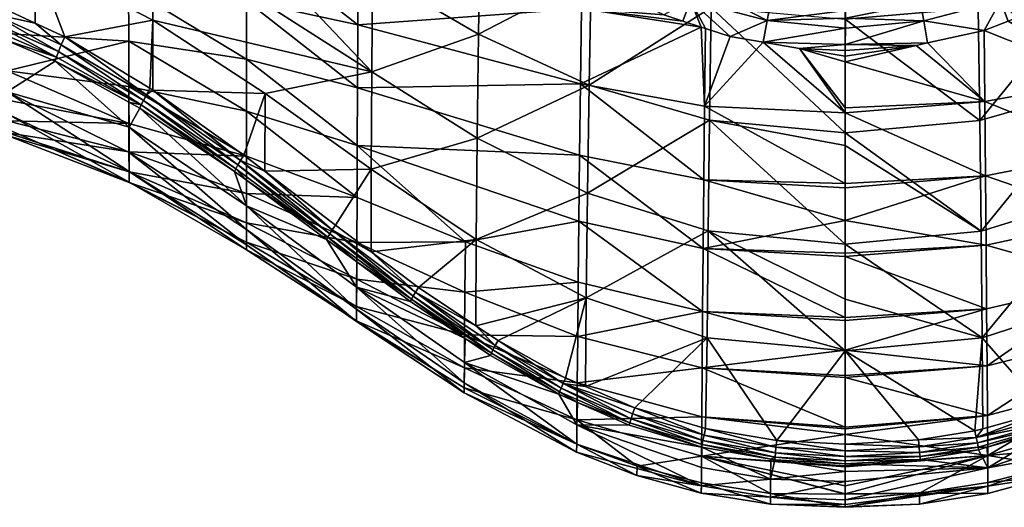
# Model space of a CAD drawing. Extents: x -0.098 to 0.124, y -0.106 to 0.001.
# Tile 51 of 97: x -0.041 to 0.008, y -0.106 to -0.082. Entities that reach past the tile are written whole.
import ezdxf

# ---------------------------------------------------------------- set-up
doc = ezdxf.new("R2010")
doc.units = 0
doc.layers.add('mesh', color=7, linetype='CONTINUOUS')

msp = doc.modelspace()

# ---------------------------------------------------------------- meshes
at = {"layer": 'mesh'}
mesh = msp.add_polyface(dxfattribs=at)
corners = [(-0.03565, -0.070456, -0.014306), (-0.045701, -0.063276, -0.018904), (-0.047705, -0.07032, -0.014536), (-0.029778, -0.074305, -0.011915), (-0.029778, -0.07078, -0.014481), (-0.035633, -0.080175, -0.006093), (-0.035628, -0.082849, -0.002791), (-0.029775, -0.083749, -0.002903), (-0.047717, -0.082095, -0.003133), (-0.047713, -0.079745, -0.006539), (-0.035644, -0.073892, -0.011806), (-0.047708, -0.073712, -0.012176), (-0.04771, -0.076902, -0.009541), (-0.035639, -0.07716, -0.009088), (-0.029777, -0.07768, -0.009154), (-0.029776, -0.080848, -0.006158), (-0.038807, -0.08264, 0.037879), (-0.040277, -0.08196, 0.037768), (-0.040258, -0.078797, 0.038418), (-0.034432, -0.081807, 0.039239), (-0.045515, -0.080036, 0.037379), (-0.046137, -0.077, 0.037804), (-0.042254, -0.081045, 0.037618), (-0.034439, -0.077398, 0.04001), (-0.040261, -0.074552, 0.038892), (-0.046135, -0.072836, 0.038108), (-0.040266, -0.070184, 0.038961), (-0.034457, -0.068389, 0.04006), (-0.034447, -0.072881, 0.040263), (-0.040272, -0.065899, 0.038683), (-0.046133, -0.068547, 0.038059), (-0.038978, -0.083026, 0.037678), (-0.042395, -0.081482, 0.037434), (-0.045606, -0.080506, 0.037208), (-0.042592, -0.082185, 0.036777), (-0.042637, -0.082411, 0.03634), (-0.045725, -0.081266, 0.036554), (-0.041682, -0.082819, 0.036416), (-0.045677, -0.080924, 0.036928), (-0.042509, -0.081869, 0.037148), (-0.039118, -0.083366, 0.03739)]
mesh.append_faces([[corners[k] for k in face] for face in [(0, 1, 2, 2), (3, 4, 0, 0), (5, 6, 7, 7), (5, 8, 6, 6), (9, 8, 5, 5), (0, 10, 3, 3), (0, 11, 10, 10), (2, 11, 0, 0), (12, 10, 11, 11), (13, 10, 12, 12), (13, 14, 10, 10), (15, 14, 13, 13), (9, 13, 12, 12), (5, 13, 9, 9), (5, 15, 13, 13), (7, 15, 5, 5), (16, 17, 18, 18), (19, 16, 18, 18), (18, 20, 21, 21), (18, 22, 20, 20), (17, 22, 18, 18), (18, 23, 19, 19), (18, 24, 23, 23), (21, 24, 18, 18), (21, 25, 24, 24), (26, 27, 28, 28), (26, 29, 27, 27), (30, 29, 26, 26), (24, 28, 23, 23), (24, 26, 28, 28), (25, 26, 24, 24), (25, 30, 26, 26), (31, 17, 16, 16), (32, 17, 31, 31), (32, 22, 17, 17), (32, 20, 22, 22), (33, 20, 32, 32), (34, 35, 36, 36), (34, 37, 35, 35), (34, 38, 39, 39), (36, 38, 34, 34), (32, 39, 33, 33), (32, 40, 39, 39), (31, 40, 32, 32)]])
mesh = msp.add_polyface(dxfattribs=at)
corners = [(-0.01654, -0.073451, -0.017478), (-0.017369, -0.072196, -0.018329), (-0.018129, -0.071395, -0.01843), (-0.018374, -0.071137, -0.018462), (-0.018979, -0.070408, -0.018603), (-0.016959, -0.073566, -0.016802), (-0.017938, -0.073976, -0.015585), (-0.019059, -0.074598, -0.014578), (-0.018086, -0.075626, -0.014185), (-0.020549, -0.070664, -0.016981), (-0.020669, -0.072899, -0.015228), (-0.02142, -0.071894, -0.015673), (-0.019892, -0.070519, -0.017567), (-0.024205, -0.075133, -0.01255), (-0.024188, -0.071455, -0.015175), (-0.029778, -0.07078, -0.014481), (-0.024222, -0.078673, -0.009742), (-0.015661, -0.077648, -0.013548), (-0.015072, -0.078139, -0.013394), (-0.013121, -0.081219, -0.011717), (-0.021993, -0.071127, -0.016013), (-0.029778, -0.074305, -0.011915), (-0.029775, -0.083749, -0.002903), (-0.035628, -0.082849, -0.002791), (-0.029775, -0.086322, 0.000597), (-0.024238, -0.082032, -0.00672), (-0.029777, -0.07768, -0.009154), (-0.035644, -0.073892, -0.011806), (-0.029776, -0.080848, -0.006158), (-0.024252, -0.085167, -0.003462), (-0.013168, -0.084966, -0.008601), (-0.01321, -0.088502, -0.005242), (-0.024264, -0.088032, 0.000025), (-0.035624, -0.085101, 0.000792), (-0.023508, -0.07943, 0.042911), (-0.018156, -0.077251, 0.044038), (-0.018233, -0.082497, 0.043941), (-0.023471, -0.07443, 0.042903), (-0.034457, -0.068389, 0.04006), (-0.02354, -0.084373, 0.042261), (-0.018298, -0.087665, 0.043129), (-0.034447, -0.072881, 0.040263), (-0.034432, -0.081807, 0.039239), (-0.028843, -0.085452, 0.040106), (-0.034439, -0.077398, 0.04001), (-0.018071, -0.072009, 0.043521)]
mesh.append_faces([[corners[k] for k in face] for face in [(0, 1, 2, 2), (3, 4, 5, 5), (6, 7, 8, 8), (9, 7, 6, 6), (9, 10, 7, 7), (11, 10, 9, 9), (6, 12, 9, 9), (6, 5, 12, 12), (5, 2, 3, 3), (13, 14, 15, 15), (16, 8, 7, 7), (16, 17, 8, 8), (16, 18, 17, 17), (19, 18, 16, 16), (11, 13, 10, 10), (11, 14, 13, 13), (20, 14, 11, 11), (21, 13, 15, 15), (16, 13, 21, 21), (16, 10, 13, 13), (7, 10, 16, 16), (22, 23, 24, 24), (16, 25, 19, 19), (16, 26, 25, 25), (21, 26, 16, 16), (21, 27, 26, 26), (28, 25, 26, 26), (29, 25, 28, 28), (29, 30, 25, 25), (31, 30, 29, 29), (22, 29, 28, 28), (32, 29, 22, 22), (23, 33, 24, 24), (34, 35, 36, 36), (34, 37, 35, 35), (38, 37, 34, 34), (39, 36, 40, 40), (39, 34, 36, 36), (41, 34, 39, 39), (41, 38, 34, 34), (42, 39, 43, 43), (44, 39, 42, 42), (44, 41, 39, 39), (45, 35, 37, 37)]])
mesh = msp.add_polyface(dxfattribs=at)
corners = [(-0.013146, -0.075794, -0.018298), (-0.013974, -0.075151, -0.018483), (-0.013617, -0.075457, -0.018277), (-0.012487, -0.076246, -0.018392), (-0.015032, -0.074329, -0.018253), (-0.01438, -0.07491, -0.018242), (-0.016125, -0.073146, -0.018578), (-0.016074, -0.073131, -0.01877), (-0.01204, -0.075299, -0.025753), (-0.015568, -0.072278, -0.025522), (-0.012075, -0.075349, -0.025523), (-0.015523, -0.072237, -0.025752), (-0.011975, -0.075206, -0.025962), (-0.011883, -0.075075, -0.026139), (-0.01544, -0.072161, -0.025962), (-0.015322, -0.072053, -0.026138), (-0.01177, -0.074913, -0.026272), (-0.011642, -0.074731, -0.026355), (-0.015176, -0.07192, -0.026272), (-0.01351, -0.075942, -0.017155), (-0.016166, -0.073395, -0.018198), (-0.01654, -0.073451, -0.017478), (-0.010449, -0.077983, -0.016527), (-0.015661, -0.077648, -0.013548), (-0.01482, -0.076868, -0.014582), (-0.017938, -0.073976, -0.015585), (-0.018086, -0.075626, -0.014185), (-0.016959, -0.073566, -0.016802), (-0.014094, -0.076291, -0.015791), (-0.011364, -0.079176, -0.013958), (-0.010852, -0.078462, -0.015168), (-0.013093, -0.079421, -0.01307), (-0.015072, -0.078139, -0.013394), (-0.013121, -0.081219, -0.011717), (-0.012114, -0.080055, -0.01291), (-0.018233, -0.082497, 0.043941), (-0.018156, -0.077251, 0.044038), (-0.01264, -0.079586, 0.044907), (-0.012532, -0.074136, 0.044443), (-0.018071, -0.072009, 0.043521), (-0.016206, -0.073284, -0.018272), (-0.016202, -0.073186, -0.0184), (-0.014006, -0.075166, -0.018293), (-0.011989, -0.076623, -0.01835)]
mesh.append_faces([[corners[k] for k in face] for face in [(0, 1, 2, 2), (0, 3, 1, 1), (4, 5, 6, 6), (6, 1, 7, 7), (8, 9, 10, 10), (11, 9, 8, 8), (8, 12, 11, 11), (13, 14, 12, 12), (15, 14, 13, 13), (13, 16, 15, 15), (17, 18, 16, 16), (19, 20, 21, 21), (22, 0, 19, 19), (5, 4, 19, 19), (0, 2, 19, 19), (23, 24, 25, 25), (25, 26, 23, 23), (24, 27, 25, 25), (24, 28, 27, 27), (29, 28, 24, 24), (29, 30, 28, 28), (24, 31, 29, 29), (24, 32, 31, 31), (23, 32, 24, 24), (28, 21, 27, 27), (28, 19, 21, 21), (30, 19, 28, 28), (33, 31, 32, 32), (34, 31, 33, 33), (35, 36, 37, 37), (38, 36, 39, 39), (38, 37, 36, 36), (10, 1, 3, 3), (9, 1, 10, 10), (9, 7, 1, 1), (40, 4, 41, 41), (5, 42, 6, 6), (43, 3, 0, 0), (42, 1, 6, 6), (42, 2, 1, 1), (19, 40, 20, 20), (19, 4, 40, 40), (19, 42, 5, 5), (19, 2, 42, 42)]])
mesh = msp.add_polyface(dxfattribs=at)
corners = [(0.000001, -0.083015, -0.012558), (-0.00408, -0.082898, -0.012379), (-0.002283, -0.083208, -0.012331), (-0.008083, -0.081849, -0.012555), (-0.007691, -0.080834, -0.013612), (-0.009021, -0.081544, -0.012607), (-0.007168, -0.082146, -0.012504), (-0.003885, -0.081829, -0.013441), (0.000003, -0.082204, -0.013423), (-0.005724, -0.082616, -0.012423), (-0.006959, -0.082214, -0.012492), (-0.007361, -0.080022, -0.01483), (-0.00372, -0.080959, -0.014665), (0.000005, -0.08132, -0.014637), (0.000007, -0.080838, -0.015493), (-0.003595, -0.080349, -0.016042), (-0.007004, -0.086075, -0.009384), (-0.013121, -0.081219, -0.011717), (-0.011983, -0.080119, -0.012897), (-0.007039, -0.089736, -0.005972), (-0.013168, -0.084966, -0.008601), (0, -0.091749, -0.0047), (0, -0.090134, -0.006173), (0, -0.089914, -0.006373), (0, -0.0864, -0.009577), (-0.024238, -0.082032, -0.00672), (-0.01321, -0.088502, -0.005242), (-0.00707, -0.093142, -0.002303), (-0.013247, -0.091792, -0.001638), (-0.01835, -0.092691, 0.041548), (-0.018298, -0.087665, 0.043129), (-0.012823, -0.090403, 0.043783), (-0.012739, -0.085039, 0.04472), (-0.006672, -0.081176, 0.045464), (-0.006752, -0.086771, 0.045212), (-0.01264, -0.079586, 0.044907), (-0.018233, -0.082497, 0.043941), (-0.006821, -0.092274, 0.044194), (0, -0.088029, 0.045308), (0, -0.092924, 0.044158), (0, -0.087408, 0.045332), (0, -0.081758, 0.045554)]
mesh.append_faces([[corners[k] for k in face] for face in [(0, 1, 2, 2), (3, 4, 5, 5), (3, 6, 4, 4), (7, 1, 8, 8), (7, 9, 1, 1), (4, 9, 7, 7), (4, 10, 9, 9), (6, 10, 4, 4), (7, 11, 4, 4), (7, 12, 11, 11), (13, 12, 7, 7), (13, 14, 12, 12), (14, 15, 12, 12), (16, 9, 10, 10), (16, 1, 9, 9), (17, 5, 18, 18), (17, 3, 5, 5), (6, 3, 17, 17), (19, 16, 20, 20), (21, 22, 19, 19), (23, 19, 22, 22), (23, 16, 19, 19), (24, 16, 23, 23), (24, 1, 16, 16), (6, 16, 10, 10), (6, 20, 16, 16), (17, 20, 6, 6), (17, 25, 20, 20), (26, 19, 20, 20), (27, 19, 26, 26), (27, 21, 19, 19), (28, 27, 26, 26), (29, 30, 31, 31), (32, 33, 34, 34), (32, 35, 33, 33), (36, 35, 32, 32), (31, 34, 37, 37), (31, 32, 34, 34), (30, 32, 31, 31), (30, 36, 32, 32), (34, 38, 39, 39), (33, 40, 34, 34), (37, 34, 39, 39), (41, 40, 33, 33)]])
mesh = msp.add_polyface(dxfattribs=at)
corners = [(-0.003885, -0.081829, -0.013441), (0.000003, -0.082204, -0.013423), (0.000004, -0.0817, -0.013961), (0.000005, -0.08132, -0.014637), (0.000001, -0.083015, -0.012558), (-0.002283, -0.083208, -0.012331), (0, -0.083318, -0.012313), (-0.00408, -0.082898, -0.012379), (0.0039, -0.081839, -0.013432), (0.000007, -0.080838, -0.015493), (0.003618, -0.080358, -0.016033), (0.003739, -0.080968, -0.014656), (0.004093, -0.082937, -0.012366), (0.003518, -0.083066, -0.012346), (0.007717, -0.080851, -0.013595), (0.008519, -0.081692, -0.012571), (0.010428, -0.080961, -0.0127), (0.008096, -0.081853, -0.012542), (0.012994, -0.08097, -0.01195), (0.01199, -0.080096, -0.012892), (0.013042, -0.084756, -0.00883), (0, -0.083596, -0.012097), (0, -0.083874, -0.01188), (0.006933, -0.085837, -0.009603), (0, -0.086157, -0.009798), (0, -0.0864, -0.009577), (0.006968, -0.089536, -0.006187), (0.013085, -0.088331, -0.005465), (0.006684, -0.086783, 0.045216), (0.012517, -0.079628, 0.044923), (0.012615, -0.085084, 0.044734), (0.006604, -0.081187, 0.045468), (0.006898, -0.082312, -0.012461), (0, -0.081758, 0.045554), (0, -0.080249, 0.045614), (0, -0.087408, 0.045332)]
mesh.append_faces([[corners[k] for k in face] for face in [(0, 1, 2, 2), (3, 0, 2, 2), (4, 5, 6, 6), (1, 7, 4, 4), (8, 1, 4, 4), (9, 3, 10, 10), (11, 3, 2, 2), (11, 10, 3, 3), (4, 12, 8, 8), (4, 13, 12, 12), (6, 13, 4, 4), (14, 15, 16, 16), (17, 15, 14, 14), (8, 2, 1, 1), (8, 11, 2, 2), (14, 11, 8, 8), (16, 15, 18, 18), (18, 19, 16, 16), (20, 15, 17, 17), (20, 18, 15, 15), (13, 6, 21, 21), (22, 13, 21, 21), (23, 24, 25, 25), (23, 22, 24, 24), (23, 13, 22, 22), (23, 12, 13, 13), (26, 23, 25, 25), (27, 20, 23, 23), (21, 6, 5, 5), (5, 22, 21, 21), (5, 24, 22, 22), (25, 24, 5, 5), (5, 7, 25, 25), (28, 29, 30, 30), (28, 31, 29, 29), (14, 32, 17, 17), (8, 32, 14, 14), (8, 12, 32, 32), (32, 20, 17, 17), (32, 23, 20, 20), (32, 12, 23, 23), (31, 33, 34, 34), (28, 35, 33, 33), (28, 33, 31, 31)]])
mesh = msp.add_polyface(dxfattribs=at)
corners = [(-0.035608, -0.087113, 0.033574), (-0.039281, -0.083843, 0.036609), (-0.035621, -0.085875, 0.036919), (-0.041665, -0.085361, 0.029312), (-0.041682, -0.082819, 0.036416), (-0.042637, -0.082411, 0.03634), (-0.03562, -0.086935, 0.004621), (-0.035624, -0.085101, 0.000792), (-0.041673, -0.084317, 0.000737), (-0.041671, -0.085785, 0.004654), (-0.04772, -0.08386, 0.000608), (-0.047736, -0.083792, 0.029038), (-0.041665, -0.086461, 0.025277), (-0.047735, -0.084986, 0.025077), (-0.035628, -0.082849, -0.002791), (-0.047717, -0.082095, -0.003133), (-0.044321, -0.082623, 0.010517), (-0.044789, -0.085847, 0.009016), (-0.044752, -0.082515, 0.00929), (-0.034432, -0.081807, 0.039239), (-0.034571, -0.085185, 0.038198), (-0.038807, -0.08264, 0.037879), (-0.034432, -0.085284, 0.038208), (-0.028843, -0.085452, 0.040106), (-0.034748, -0.085506, 0.037981), (-0.038978, -0.083026, 0.037678), (-0.03922, -0.083643, 0.037027), (-0.042592, -0.082185, 0.036777), (-0.035002, -0.086016, 0.037352), (-0.035069, -0.086182, 0.036965), (-0.039118, -0.083366, 0.03739), (-0.034894, -0.085787, 0.037696), (-0.042509, -0.081869, 0.037148), (-0.04505, -0.086032, 0.0076), (-0.04473, -0.086159, 0.008057), (-0.046096, -0.085698, 0.006536), (-0.047723, -0.085103, 0.004569), (-0.046586, -0.085574, 0.006184), (-0.044175, -0.086305, 0.011495), (-0.044326, -0.086115, 0.010188), (-0.044175, -0.082736, 0.011808), (-0.044488, -0.086002, 0.009631), (-0.044516, -0.086376, 0.013461), (-0.044373, -0.082868, 0.01331), (-0.044955, -0.08299, 0.014709), (-0.044382, -0.086381, 0.012999), (-0.044324, -0.086383, 0.012802), (-0.045083, -0.085798, 0.008383)]
mesh.append_faces([[corners[k] for k in face] for face in [(0, 1, 2, 2), (3, 1, 0, 0), (3, 4, 1, 1), (5, 4, 3, 3), (6, 7, 8, 8), (9, 8, 10, 10), (9, 6, 8, 8), (11, 3, 12, 12), (11, 5, 3, 3), (13, 11, 12, 12), (14, 8, 7, 7), (15, 8, 14, 14), (15, 10, 8, 8), (16, 17, 18, 18), (19, 20, 21, 21), (22, 20, 19, 19), (19, 23, 22, 22), (24, 20, 22, 22), (24, 21, 20, 20), (25, 21, 24, 24), (26, 4, 27, 27), (26, 1, 4, 4), (28, 1, 26, 26), (28, 2, 1, 1), (29, 2, 28, 28), (28, 30, 31, 31), (26, 30, 28, 28), (26, 32, 30, 30), (27, 32, 26, 26), (25, 31, 30, 30), (24, 31, 25, 25), (33, 34, 9, 9), (9, 35, 33, 33), (36, 37, 9, 9), (16, 38, 39, 39), (40, 38, 16, 16), (16, 41, 17, 17), (39, 41, 16, 16), (42, 43, 44, 44), (45, 43, 42, 42), (46, 43, 45, 45), (46, 40, 43, 43), (38, 40, 46, 46), (47, 17, 41, 41)]])
mesh = msp.add_polyface(dxfattribs=at)
corners = [(-0.029773, -0.091024, 0.033841), (-0.029779, -0.089755, 0.03742), (-0.025786, -0.092701, 0.037761), (-0.03037, -0.089319, 0.03737), (-0.018891, -0.09281, 0.002998), (-0.024275, -0.09061, 0.00377), (-0.024284, -0.092841, 0.007723), (-0.024264, -0.088032, 0.000025), (-0.029775, -0.086322, 0.000597), (-0.029775, -0.083749, -0.002903), (-0.013247, -0.091792, -0.001638), (-0.01321, -0.088502, -0.005242), (-0.024252, -0.085167, -0.003462), (-0.024297, -0.095063, 0.034068), (-0.024285, -0.093812, 0.037879), (-0.024301, -0.096152, 0.029681), (-0.029773, -0.092202, 0.029642), (-0.024302, -0.096765, 0.025203), (-0.029773, -0.092967, 0.02535), (-0.024297, -0.096018, 0.016217), (-0.029773, -0.092829, 0.01666), (-0.029773, -0.093207, 0.020998), (-0.024291, -0.094673, 0.011877), (-0.029773, -0.091865, 0.012406), (-0.029774, -0.090418, 0.008295), (-0.029774, -0.088559, 0.004352), (-0.023571, -0.093314, 0.03906), (-0.023565, -0.0892, 0.040891), (-0.01835, -0.092691, 0.041548), (-0.021217, -0.095075, 0.039254), (-0.028843, -0.085452, 0.040106), (-0.028852, -0.089305, 0.038632), (-0.029902, -0.088502, 0.038548), (-0.025353, -0.09198, 0.038913), (-0.018298, -0.087665, 0.043129), (-0.02354, -0.084373, 0.042261), (-0.025728, -0.092581, 0.038099), (-0.025508, -0.092215, 0.038684), (-0.030069, -0.088767, 0.038324), (-0.034432, -0.085284, 0.038208), (-0.030307, -0.089182, 0.037724), (-0.030205, -0.088996, 0.038046), (-0.025634, -0.092418, 0.03841), (-0.021484, -0.095508, 0.038742), (-0.021365, -0.095309, 0.03902)]
mesh.append_faces([[corners[k] for k in face] for face in [(0, 1, 2, 2), (0, 3, 1, 1), (4, 5, 6, 6), (7, 5, 4, 4), (7, 8, 5, 5), (9, 8, 7, 7), (4, 10, 7, 7), (7, 11, 12, 12), (10, 11, 7, 7), (13, 2, 14, 14), (13, 0, 2, 2), (15, 16, 0, 0), (17, 18, 16, 16), (19, 20, 21, 21), (22, 23, 20, 20), (6, 23, 22, 22), (6, 24, 23, 23), (5, 24, 6, 6), (5, 25, 24, 24), (8, 25, 5, 5), (26, 27, 28, 28), (28, 29, 26, 26), (30, 31, 32, 32), (27, 31, 30, 30), (27, 33, 31, 31), (26, 33, 27, 27), (27, 34, 28, 28), (27, 35, 34, 34), (30, 35, 27, 27), (2, 36, 14, 14), (37, 38, 31, 31), (37, 33, 26, 26), (31, 33, 37, 37), (38, 32, 31, 31), (38, 39, 32, 32), (1, 36, 2, 2), (1, 40, 36, 36), (3, 40, 1, 1), (36, 41, 42, 42), (40, 41, 36, 36), (38, 42, 41, 41), (37, 42, 38, 38), (37, 43, 42, 42), (44, 43, 37, 37)]])
mesh = msp.add_polyface(dxfattribs=at)
corners = [(-0.041665, -0.085361, 0.029312), (-0.035607, -0.088383, 0.029518), (-0.035607, -0.089325, 0.025373), (-0.035608, -0.087113, 0.033574), (-0.035621, -0.085875, 0.036919), (-0.035069, -0.086182, 0.036965), (-0.041671, -0.085785, 0.004654), (-0.04443, -0.086309, 0.008689), (-0.04167, -0.086804, 0.008702), (-0.03562, -0.086935, 0.004621), (-0.029774, -0.088559, 0.004352), (-0.035624, -0.085101, 0.000792), (-0.035616, -0.08835, 0.008609), (-0.029774, -0.090418, 0.008295), (-0.035613, -0.089339, 0.012723), (-0.029773, -0.091865, 0.012406), (-0.03561, -0.089859, 0.016923), (-0.041668, -0.087395, 0.012834), (-0.041667, -0.087541, 0.017), (-0.041666, -0.087216, 0.021166), (-0.041665, -0.086461, 0.025277), (-0.035609, -0.089848, 0.021161), (-0.029773, -0.091024, 0.033841), (-0.03037, -0.089319, 0.03737), (-0.029773, -0.092202, 0.029642), (-0.029773, -0.092967, 0.02535), (-0.029773, -0.093207, 0.020998), (-0.029773, -0.092829, 0.01666), (-0.029775, -0.086322, 0.000597), (-0.028843, -0.085452, 0.040106), (-0.029902, -0.088502, 0.038548), (-0.034432, -0.085284, 0.038208), (-0.034748, -0.085506, 0.037981), (-0.030069, -0.088767, 0.038324), (-0.035002, -0.086016, 0.037352), (-0.030307, -0.089182, 0.037724), (-0.034894, -0.085787, 0.037696), (-0.030205, -0.088996, 0.038046), (-0.043768, -0.086794, 0.011445), (-0.044143, -0.086881, 0.013606), (-0.043934, -0.086882, 0.012882)]
mesh.append_faces([[corners[k] for k in face] for face in [(0, 1, 2, 2), (0, 3, 1, 1), (3, 4, 5, 5), (6, 7, 8, 8), (9, 10, 11, 11), (12, 10, 9, 9), (12, 13, 10, 10), (14, 13, 12, 12), (14, 15, 13, 13), (16, 15, 14, 14), (8, 9, 6, 6), (8, 12, 9, 9), (17, 12, 8, 8), (17, 14, 12, 12), (18, 14, 17, 17), (18, 16, 14, 14), (19, 16, 18, 18), (20, 2, 21, 21), (20, 0, 2, 2), (22, 5, 23, 23), (22, 3, 5, 5), (24, 3, 22, 22), (24, 1, 3, 3), (25, 1, 24, 24), (25, 2, 1, 1), (26, 2, 25, 25), (26, 21, 2, 2), (27, 21, 26, 26), (16, 27, 15, 15), (16, 21, 27, 27), (19, 21, 16, 16), (19, 20, 21, 21), (28, 11, 10, 10), (29, 30, 31, 31), (32, 31, 33, 33), (23, 34, 35, 35), (5, 34, 23, 23), (35, 36, 37, 37), (34, 36, 35, 35), (32, 37, 36, 36), (33, 37, 32, 32), (8, 38, 17, 17), (17, 39, 18, 18), (38, 40, 17, 17)]])
mesh = msp.add_polyface(dxfattribs=at)
corners = [(0.006968, -0.089536, -0.006187), (0, -0.089914, -0.006373), (0, -0.090134, -0.006173), (0.013155, -0.094713, 0.002015), (0.013123, -0.091657, -0.001853), (0.007, -0.092977, -0.00251), (0, -0.091749, -0.0047), (0, -0.093377, -0.002682), (0.013085, -0.088331, -0.005465), (0, -0.098196, 0.003289), (0.007049, -0.098978, 0.005585), (0.007026, -0.096138, 0.001419), (0.013182, -0.097446, 0.006116), (0.007067, -0.101437, 0.009987), (0, -0.099555, 0.00562), (0, -0.09945, 0.00544), (0, -0.0864, -0.009577), (0.006933, -0.085837, -0.009603), (0, -0.096721, 0.001462), (0, -0.096571, 0.001275), (0, -0.093547, -0.002472), (0.013204, -0.099795, 0.01045), (0.012766, -0.095645, 0.042062), (0.014031, -0.099518, 0.039769), (0.013417, -0.099817, 0.039805), (0.009979, -0.101224, 0.039973), (0.006806, -0.09759, 0.042378), (0.012795, -0.100071, 0.039835), (0.012699, -0.090452, 0.043795), (0.006752, -0.092287, 0.044197), (0.012615, -0.085084, 0.044734), (0.006684, -0.086783, 0.045216), (0.013539, -0.100094, 0.03956), (0.010077, -0.101528, 0.039726), (0.013708, -0.100509, 0.038927), (0.013749, -0.100631, 0.038559), (0.013192, -0.100865, 0.03858), (0.014258, -0.10002, 0.039231), (0.013637, -0.100328, 0.039264), (0.003632, -0.102655, 0.040147), (0, -0.102856, 0.040172), (0, -0.098233, 0.04232), (0.006448, -0.1022, 0.040092), (0, -0.095659, 0.043516), (0, -0.088029, 0.045308), (0, -0.087408, 0.045332), (0, -0.092924, 0.044158), (-0.006752, -0.086771, 0.045212)]
mesh.append_faces([[corners[k] for k in face] for face in [(0, 1, 2, 2), (3, 4, 5, 5), (6, 0, 2, 2), (5, 6, 7, 7), (5, 0, 6, 6), (4, 0, 5, 5), (4, 8, 0, 0), (9, 10, 11, 11), (12, 10, 13, 13), (10, 14, 13, 13), (10, 15, 14, 14), (9, 15, 10, 10), (0, 16, 1, 1), (8, 17, 0, 0), (11, 18, 9, 9), (11, 19, 18, 18), (20, 19, 11, 11), (3, 10, 12, 12), (3, 11, 10, 10), (5, 11, 3, 3), (5, 20, 11, 11), (7, 20, 5, 5), (21, 12, 13, 13), (22, 23, 24, 24), (22, 25, 26, 26), (22, 27, 25, 25), (24, 27, 22, 22), (28, 26, 29, 29), (28, 22, 26, 26), (30, 29, 31, 31), (30, 28, 29, 29), (32, 27, 24, 24), (33, 27, 32, 32), (34, 35, 36, 36), (32, 37, 38, 38), (39, 40, 41, 41), (41, 26, 42, 42), (41, 43, 26, 26), (29, 44, 45, 45), (29, 46, 44, 44), (26, 46, 29, 29), (43, 46, 26, 26), (31, 29, 45, 45), (47, 45, 44, 44)]])
mesh = msp.add_polyface(dxfattribs=at)
corners = [(-0.007119, -0.099075, 0.005765), (0, -0.099555, 0.00562), (0, -0.09945, 0.00544), (-0.013247, -0.091792, -0.001638), (-0.013279, -0.094812, 0.002218), (-0.007096, -0.096268, 0.001615), (-0.018939, -0.098806, 0.034251), (-0.017645, -0.098462, 0.038356), (-0.014247, -0.100383, 0.038536), (0, -0.098196, 0.003289), (0, -0.096721, 0.001462), (-0.013306, -0.09751, 0.006303), (-0.013327, -0.099825, 0.010617), (-0.007136, -0.101503, 0.010149), (-0.018891, -0.09281, 0.002998), (-0.018911, -0.095318, 0.007007), (-0.018927, -0.097437, 0.011237), (-0.01894, -0.099071, 0.015679), (-0.00707, -0.093142, -0.002303), (0, -0.093377, -0.002682), (0, -0.091749, -0.0047), (0, -0.093547, -0.002472), (0, -0.096571, 0.001275), (-0.012889, -0.095593, 0.042052), (-0.012913, -0.100005, 0.039827), (-0.013907, -0.099579, 0.039776), (-0.006875, -0.097576, 0.042374), (-0.01047, -0.101051, 0.039953), (-0.018362, -0.096985, 0.039473), (-0.01835, -0.092691, 0.041548), (-0.017265, -0.097718, 0.039557), (-0.006821, -0.092274, 0.044194), (-0.012823, -0.090403, 0.043783), (-0.017597, -0.098346, 0.038707), (-0.014205, -0.100262, 0.038902), (-0.014032, -0.099853, 0.039533), (-0.017404, -0.097968, 0.039318), (-0.017516, -0.09818, 0.039031), (-0.014133, -0.100083, 0.039238), (-0.006951, -0.102089, 0.040078), (0, -0.098233, 0.04232), (0, -0.095659, 0.043516), (0, -0.092924, 0.044158)]
mesh.append_faces([[corners[k] for k in face] for face in [(0, 1, 2, 2), (3, 4, 5, 5), (6, 7, 8, 8), (9, 0, 2, 2), (9, 5, 0, 0), (10, 5, 9, 9), (11, 5, 4, 4), (11, 0, 5, 5), (12, 0, 11, 11), (12, 13, 0, 0), (14, 4, 3, 3), (15, 4, 14, 14), (15, 11, 4, 4), (16, 11, 15, 15), (16, 12, 11, 11), (17, 12, 16, 16), (18, 19, 20, 20), (18, 21, 19, 19), (22, 21, 18, 18), (5, 18, 3, 3), (5, 22, 18, 18), (10, 22, 5, 5), (23, 24, 25, 25), (26, 24, 23, 23), (26, 27, 24, 24), (23, 28, 29, 29), (23, 30, 28, 28), (25, 30, 23, 23), (23, 31, 26, 26), (23, 32, 31, 31), (29, 32, 23, 23), (8, 33, 34, 34), (7, 33, 8, 8), (35, 25, 24, 24), (35, 30, 25, 25), (36, 30, 35, 35), (34, 37, 38, 38), (33, 37, 34, 34), (36, 38, 37, 37), (35, 38, 36, 36), (39, 27, 26, 26), (31, 40, 26, 26), (41, 40, 31, 31), (31, 42, 41, 41)]])
mesh = msp.add_polyface(dxfattribs=at)
corners = [(-0.018947, -0.099818, 0.029659), (-0.024301, -0.096152, 0.029681), (-0.024297, -0.095063, 0.034068), (-0.024285, -0.093812, 0.037879), (-0.021625, -0.095781, 0.038089), (-0.018907, -0.097612, 0.038271), (-0.017645, -0.098462, 0.038356), (-0.018939, -0.098806, 0.034251), (-0.018951, -0.100312, 0.02498), (-0.024302, -0.096765, 0.025203), (-0.018948, -0.100072, 0.020284), (-0.0243, -0.096742, 0.020683), (-0.01894, -0.099071, 0.015679), (-0.024297, -0.096018, 0.016217), (-0.018927, -0.097437, 0.011237), (-0.024291, -0.094673, 0.011877), (-0.018911, -0.095318, 0.007007), (-0.024284, -0.092841, 0.007723), (-0.018891, -0.09281, 0.002998), (-0.013343, -0.101659, 0.015157), (-0.013354, -0.102863, 0.01989), (-0.013357, -0.103268, 0.024743), (-0.013353, -0.102859, 0.029605), (-0.029773, -0.091024, 0.033841), (-0.029773, -0.092202, 0.029642), (-0.029773, -0.092967, 0.02535), (-0.029773, -0.093207, 0.020998), (-0.029773, -0.092829, 0.01666), (-0.01835, -0.092691, 0.041548), (-0.018362, -0.096985, 0.039473), (-0.021217, -0.095075, 0.039254), (-0.017404, -0.097968, 0.039318), (-0.017265, -0.097718, 0.039557), (-0.021365, -0.095309, 0.03902), (-0.017597, -0.098346, 0.038707), (-0.021572, -0.095667, 0.038429), (-0.025728, -0.092581, 0.038099), (-0.023571, -0.093314, 0.03906), (-0.025508, -0.092215, 0.038684), (-0.021484, -0.095508, 0.038742), (-0.017516, -0.09818, 0.039031), (-0.025634, -0.092418, 0.03841)]
mesh.append_faces([[corners[k] for k in face] for face in [(0, 1, 2, 2), (2, 3, 4, 4), (5, 2, 4, 4), (5, 6, 7, 7), (8, 1, 0, 0), (8, 9, 1, 1), (10, 9, 8, 8), (10, 11, 9, 9), (12, 11, 10, 10), (12, 13, 11, 11), (14, 13, 12, 12), (14, 15, 13, 13), (16, 15, 14, 14), (16, 17, 15, 15), (18, 17, 16, 16), (10, 19, 12, 12), (8, 20, 10, 10), (0, 21, 8, 8), (7, 2, 5, 5), (7, 0, 2, 2), (22, 0, 7, 7), (1, 23, 2, 2), (9, 24, 1, 1), (11, 25, 9, 9), (11, 26, 25, 25), (13, 26, 11, 11), (15, 27, 13, 13), (28, 29, 30, 30), (31, 29, 32, 32), (33, 29, 31, 31), (5, 34, 6, 6), (5, 35, 34, 34), (4, 35, 5, 5), (3, 35, 4, 4), (3, 36, 35, 35), (33, 30, 29, 29), (33, 37, 30, 30), (38, 37, 33, 33), (34, 39, 40, 40), (35, 39, 34, 34), (35, 41, 39, 39), (36, 41, 35, 35), (33, 40, 39, 39), (31, 40, 33, 33)]])
mesh = msp.add_polyface(dxfattribs=at)
corners = [(-0.007136, -0.101503, 0.010149), (0, -0.1021, 0.009984), (0, -0.102011, 0.00983), (-0.00715, -0.103454, 0.014763), (0, -0.103986, 0.01466), (0, -0.103933, 0.014523), (-0.007139, -0.10302, 0.038771), (-0.003705, -0.10361, 0.038822), (-0.003715, -0.104605, 0.034493), (-0.003502, -0.103645, 0.038825), (0, -0.10422, 0.037162), (0, -0.103833, 0.038842), (0, -0.102384, 0.01047), (-0.007119, -0.099075, 0.005765), (0, -0.099555, 0.00562), (-0.003724, -0.105847, 0.024499), (-0.003722, -0.105309, 0.0195), (-0.007158, -0.104781, 0.019589), (0, -0.105998, 0.023292), (-0.007161, -0.105291, 0.024555), (-0.003721, -0.105502, 0.029532), (-0.007157, -0.104934, 0.02955), (-0.007147, -0.104025, 0.034471), (0, -0.105863, 0.028188), (0, -0.104937, 0.017148), (0, -0.105322, 0.01938), (0, -0.105342, 0.019495), (-0.003492, -0.103509, 0.039224), (-0.003446, -0.103016, 0.0399), (-0.003412, -0.102679, 0.04015), (0, -0.103197, 0.039921), (-0.007117, -0.102887, 0.039162), (-0.003473, -0.103296, 0.039587), (0, -0.103695, 0.039242), (-0.007077, -0.102682, 0.03952), (-0.007021, -0.102412, 0.039829), (0, -0.103481, 0.039607), (0, -0.104711, 0.034483), (0, -0.105968, 0.02439), (0, -0.098233, 0.04232), (0, -0.102856, 0.040172), (-0.006875, -0.097576, 0.042374), (-0.006951, -0.102089, 0.040078)]
mesh.append_faces([[corners[k] for k in face] for face in [(0, 1, 2, 2), (3, 4, 5, 5), (6, 7, 8, 8), (9, 8, 7, 7), (9, 10, 8, 8), (11, 10, 9, 9), (12, 3, 5, 5), (13, 2, 14, 14), (13, 0, 2, 2), (0, 12, 1, 1), (0, 3, 12, 12), (15, 16, 17, 17), (15, 18, 16, 16), (19, 20, 15, 15), (21, 8, 20, 20), (22, 8, 21, 21), (22, 6, 8, 8), (20, 23, 15, 15), (3, 24, 4, 4), (3, 25, 24, 24), (26, 25, 3, 3), (16, 3, 17, 17), (16, 26, 3, 3), (18, 26, 16, 16), (27, 11, 9, 9), (28, 29, 30, 30), (7, 27, 9, 9), (7, 31, 27, 27), (6, 31, 7, 7), (27, 32, 33, 33), (27, 34, 32, 32), (31, 34, 27, 27), (35, 32, 34, 34), (28, 32, 35, 35), (28, 36, 32, 32), (30, 36, 28, 28), (10, 37, 8, 8), (38, 18, 15, 15), (37, 20, 8, 8), (39, 40, 29, 29), (41, 29, 42, 42), (41, 39, 29, 29), (28, 42, 29, 29), (35, 42, 28, 28)]])
mesh = msp.add_polyface(dxfattribs=at)
corners = [(0.003728, -0.10362, 0.038823), (0.006623, -0.103138, 0.038781), (0.007078, -0.104046, 0.034447), (0.013218, -0.101971, 0.034365), (0.013192, -0.100865, 0.03858), (0.013749, -0.100631, 0.038559), (0.010244, -0.102106, 0.038691), (0.007058, -0.103014, 0.03877), (0.014373, -0.100319, 0.03853), (0.01026, -0.104449, 0.024551), (0.007089, -0.104773, 0.019472), (0.007092, -0.105306, 0.024468), (0.010256, -0.103961, 0.019604), (0.013235, -0.103322, 0.024655), (0.01323, -0.102922, 0.02955), (0.007088, -0.104957, 0.029494), (0.013231, -0.102894, 0.019771), (0.01322, -0.101661, 0.015012), (0.00708, -0.103418, 0.014622), (0.003684, -0.10529, 0.019385), (0.003686, -0.10585, 0.024413), (0.013204, -0.099795, 0.01045), (0.007067, -0.101437, 0.009987), (0.006806, -0.09759, 0.042378), (0.006833, -0.102094, 0.040079), (0.006448, -0.1022, 0.040092), (0.009979, -0.101224, 0.039973), (0.013708, -0.100509, 0.038927), (0.010212, -0.101977, 0.039073), (0.006602, -0.103004, 0.039174), (0.003717, -0.103483, 0.039221), (0.010077, -0.101528, 0.039726), (0.012795, -0.100071, 0.039835), (0.006513, -0.102525, 0.039842), (0.010156, -0.101782, 0.039422), (0.006565, -0.102797, 0.039532), (0.013637, -0.100328, 0.039264), (0.013539, -0.100094, 0.03956)]
mesh.append_faces([[corners[k] for k in face] for face in [(0, 1, 2, 2), (3, 4, 5, 5), (3, 6, 4, 4), (2, 6, 3, 3), (2, 7, 6, 6), (1, 7, 2, 2), (5, 8, 3, 3), (9, 10, 11, 11), (9, 12, 10, 10), (13, 12, 9, 9), (9, 14, 13, 13), (9, 15, 14, 14), (11, 15, 9, 9), (14, 2, 3, 3), (15, 2, 14, 14), (16, 17, 18, 18), (16, 12, 13, 13), (18, 12, 16, 16), (18, 10, 12, 12), (19, 10, 18, 18), (19, 11, 10, 10), (20, 15, 11, 11), (17, 21, 18, 18), (21, 22, 18, 18), (23, 24, 25, 25), (23, 26, 24, 24), (6, 27, 4, 4), (6, 28, 27, 27), (7, 28, 6, 6), (7, 29, 28, 28), (1, 29, 7, 7), (1, 30, 29, 29), (31, 26, 32, 32), (33, 26, 31, 31), (33, 24, 26, 26), (25, 24, 33, 33), (33, 34, 35, 35), (31, 34, 33, 33), (31, 36, 34, 34), (37, 36, 31, 31), (27, 34, 36, 36), (28, 34, 27, 27), (28, 35, 34, 34), (29, 35, 28, 28)]])
mesh = msp.add_polyface(dxfattribs=at)
corners = [(0.00708, -0.103418, 0.014622), (0, -0.103933, 0.014523), (0, -0.103986, 0.01466), (0.007078, -0.104046, 0.034447), (0, -0.103833, 0.038842), (0.003728, -0.10362, 0.038823), (0, -0.10422, 0.037162), (0.007067, -0.101437, 0.009987), (0, -0.1021, 0.009984), (0, -0.102384, 0.01047), (0, -0.102011, 0.00983), (0, -0.099555, 0.00562), (0.003684, -0.10529, 0.019385), (0, -0.105998, 0.023292), (0.003686, -0.10585, 0.024413), (0, -0.105342, 0.019495), (0, -0.105322, 0.01938), (0, -0.104937, 0.017148), (0.007092, -0.105306, 0.024468), (-0.003412, -0.102679, 0.04015), (0, -0.102856, 0.040172), (0, -0.103197, 0.039921), (-0.003473, -0.103296, 0.039587), (0, -0.103481, 0.039607), (0, -0.103695, 0.039242), (-0.003492, -0.103509, 0.039224), (0.003696, -0.103271, 0.039584), (0.003668, -0.102991, 0.039897), (0.003632, -0.102655, 0.040147), (0.006513, -0.102525, 0.039842), (0.006448, -0.1022, 0.040092), (0.003717, -0.103483, 0.039221), (0.006623, -0.103138, 0.038781), (0.006565, -0.102797, 0.039532), (0.006602, -0.103004, 0.039174), (0, -0.104711, 0.034483), (0, -0.105968, 0.02439), (0.007088, -0.104957, 0.029494), (0, -0.105863, 0.028188), (0, -0.105621, 0.02951), (-0.003721, -0.105502, 0.029532), (-0.003724, -0.105847, 0.024499), (0, -0.098233, 0.04232)]
mesh.append_faces([[corners[k] for k in face] for face in [(0, 1, 2, 2), (3, 4, 5, 5), (3, 6, 4, 4), (7, 8, 9, 9), (7, 10, 8, 8), (7, 11, 10, 10), (12, 13, 14, 14), (12, 15, 13, 13), (12, 16, 15, 15), (0, 16, 12, 12), (0, 17, 16, 16), (2, 17, 0, 0), (14, 18, 12, 12), (0, 9, 1, 1), (0, 7, 9, 9), (19, 20, 21, 21), (22, 23, 24, 24), (25, 24, 4, 4), (26, 23, 21, 21), (27, 21, 20, 20), (28, 27, 20, 20), (28, 29, 27, 27), (30, 29, 28, 28), (5, 31, 32, 32), (5, 24, 31, 31), (4, 24, 5, 5), (27, 26, 21, 21), (27, 33, 26, 26), (29, 33, 27, 27), (34, 26, 33, 33), (31, 26, 34, 34), (31, 23, 26, 26), (24, 23, 31, 31), (35, 6, 3, 3), (13, 36, 14, 14), (37, 36, 38, 38), (3, 39, 35, 35), (37, 39, 3, 3), (38, 39, 37, 37), (36, 37, 14, 14), (39, 40, 35, 35), (41, 38, 36, 36), (40, 39, 38, 38), (42, 30, 28, 28)]])
mesh = msp.add_polyface(dxfattribs=at)
corners = [(-0.014247, -0.100383, 0.038536), (-0.013309, -0.100796, 0.038574), (-0.013341, -0.101909, 0.034387), (-0.018939, -0.098806, 0.034251), (-0.013327, -0.099825, 0.010617), (-0.013343, -0.101659, 0.015157), (-0.007136, -0.101503, 0.010149), (-0.01894, -0.099071, 0.015679), (-0.018948, -0.100072, 0.020284), (-0.013354, -0.102863, 0.01989), (-0.018951, -0.100312, 0.02498), (-0.013357, -0.103268, 0.024743), (-0.00715, -0.103454, 0.014763), (-0.010354, -0.103952, 0.019722), (-0.010357, -0.104418, 0.024639), (-0.013353, -0.102859, 0.029605), (-0.007157, -0.104934, 0.02955), (-0.007147, -0.104025, 0.034471), (-0.007161, -0.105291, 0.024555), (-0.003724, -0.105847, 0.024499), (-0.007158, -0.104781, 0.019589), (-0.003721, -0.105502, 0.029532), (-0.007139, -0.10302, 0.038771), (-0.010745, -0.101924, 0.038675), (-0.018947, -0.099818, 0.029659), (-0.010712, -0.101796, 0.039055), (-0.007117, -0.102887, 0.039162), (-0.01047, -0.101051, 0.039953), (-0.014032, -0.099853, 0.039533), (-0.012913, -0.100005, 0.039827), (-0.010572, -0.101351, 0.039705), (-0.007021, -0.102412, 0.039829), (-0.014205, -0.100262, 0.038902), (-0.010654, -0.101602, 0.039402), (-0.007077, -0.102682, 0.03952), (-0.014133, -0.100083, 0.039238), (-0.006951, -0.102089, 0.040078)]
mesh.append_faces([[corners[k] for k in face] for face in [(0, 1, 2, 2), (3, 0, 2, 2), (4, 5, 6, 6), (7, 5, 4, 4), (8, 9, 5, 5), (10, 11, 9, 9), (5, 12, 6, 6), (5, 13, 12, 12), (9, 13, 5, 5), (9, 14, 13, 13), (11, 14, 9, 9), (2, 15, 3, 3), (2, 16, 15, 15), (17, 16, 2, 2), (18, 19, 20, 20), (16, 21, 18, 18), (2, 22, 17, 17), (2, 23, 22, 22), (1, 23, 2, 2), (15, 11, 24, 24), (16, 11, 15, 15), (16, 14, 11, 11), (18, 14, 16, 16), (18, 13, 14, 14), (20, 13, 18, 18), (20, 12, 13, 13), (22, 25, 26, 26), (23, 25, 22, 22), (27, 28, 29, 29), (27, 30, 28, 28), (31, 30, 27, 27), (1, 25, 23, 23), (1, 32, 25, 25), (0, 32, 1, 1), (26, 33, 34, 34), (25, 33, 26, 26), (25, 35, 33, 33), (32, 35, 25, 25), (28, 33, 35, 35), (30, 33, 28, 28), (30, 34, 33, 33), (31, 34, 30, 30), (27, 36, 31, 31)]])

doc.saveas('drawing.dxf')
